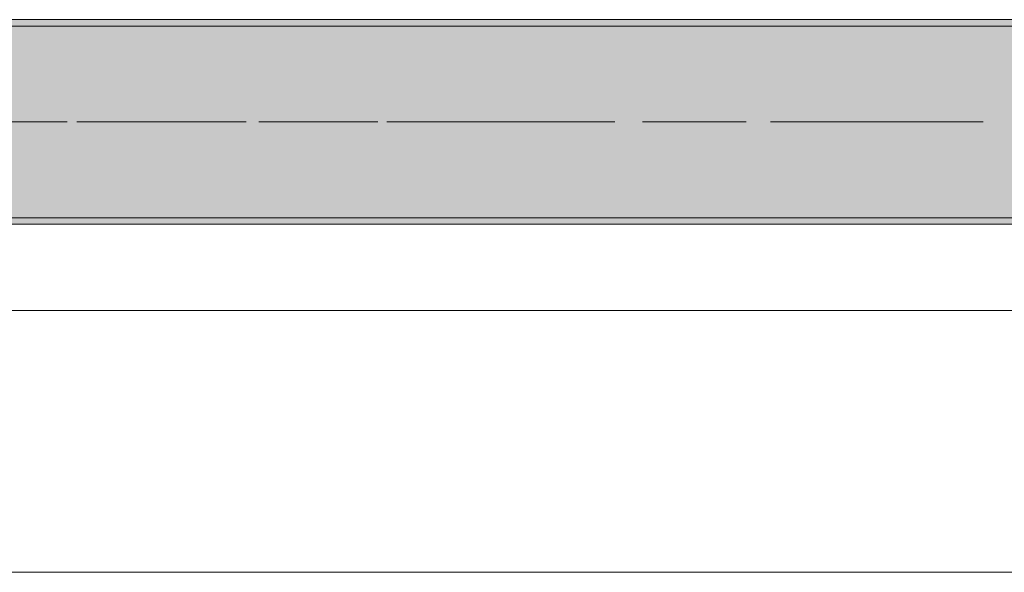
# Model space of a CAD drawing. Header units: metres. Extents: x -3.6 to 84.5, y -11 to 16.8.
# Tile 85 of 256: x 30.006 to 31.545, y -0.155 to 0.71. Entities that reach past the tile are written whole.
import ezdxf

# ---------------------------------------------------------------- set-up
doc = ezdxf.new("R2010")
doc.units = ezdxf.units.M
doc.header["$MEASUREMENT"] = 0
doc.linetypes.add('Achse', pattern=[0.2, 0.1, -0.05, 0, -0.05])
doc.linetypes.add('Strichlinie doppelt', pattern=[0.546806, 0.264583, -0.105833, 0.070556, -0.105833])
for name, color, linetype in [('451 - Universal.Achsen Raster', 7, 'Continuous'), ('604 - Struktur.Wand Aussen', 7, 'Continuous'), ('608 - Struktur.Träger', 7, 'Continuous')]:
    doc.layers.add(name, color=color, linetype=linetype)
pattern_1 = [(45, (0, 0), (-0.01767767, 0.01767767), [0, -0.025])]

msp = doc.modelspace()

# ---------------------------------------------------------------- hatches: boundary and pattern name
at = {"layer": '608 - Struktur.Träger', "linetype": 'Continuous', "lineweight": 0, "true_color": 0x000000}
h = msp.add_hatch(dxfattribs=at)
h.set_pattern_fill('Gips_0001', color=18, style=0, pattern_type=2)
h.set_pattern_definition(pattern_1)
h.paths.add_polyline_path([(29.49, 0.7), (32.77, 0.7), (32.77, 0.71), (29.49, 0.71)])
h = msp.add_hatch(dxfattribs=at)
h.set_pattern_fill('Beton__Stahlbeton_0001', color=18, style=0, pattern_type=2)
h.set_pattern_definition([(45, (0, 0), (-0.08485281, 0.08485281), []), (45, (-0.04243, 0.04243), (-0.08485281, 0.08485281), [0.09, -0.03])])
h.paths.add_polyline_path([(0.69, 0.7), (0.38, 0.7), (0.38, 0.4), (0.69, 0.4), (3.97, 0.4), (4.29, 0.4), (7.57, 0.4), (7.89, 0.4), (11.17, 0.4), (11.49, 0.4), (14.77, 0.4), (15.09, 0.4), (18.37, 0.4), (18.69, 0.4), (21.97, 0.4), (22.29, 0.4), (25.57, 0.4), (25.89, 0.4), (29.17, 0.4), (29.49, 0.4), (32.77, 0.4), (33.09, 0.4), (36.37, 0.4), (36.69, 0.4), (39.97, 0.4), (40.29, 0.4), (43.57, 0.4), (43.89, 0.4), (47.17, 0.4), (47.49, 0.4), (50.77, 0.4), (51.09, 0.4), (51.8, 0.4), (51.97, 0.4), (54.37, 0.4), (54.69, 0.4), (57.97, 0.4), (58.29, 0.4), (61.57, 0.4), (61.88, 0.4), (61.88, 0.7), (61.57, 0.7), (58.29, 0.7), (57.97, 0.7), (54.69, 0.7), (54.37, 0.7), (51.97, 0.7), (51.8, 0.7), (51.09, 0.7), (50.77, 0.7), (47.49, 0.7), (47.17, 0.7), (43.89, 0.7), (43.57, 0.7), (40.29, 0.7), (39.935, 0.7), (36.69, 0.7), (36.37, 0.7), (33.09, 0.7), (32.77, 0.7), (29.49, 0.7), (29.17, 0.7), (25.89, 0.7), (25.57, 0.7), (22.29, 0.7), (21.97, 0.7), (18.69, 0.7), (18.37, 0.7), (15.09, 0.7), (14.77, 0.7), (11.49, 0.7), (11.17, 0.7), (7.89, 0.7), (7.57, 0.7), (4.29, 0.7), (3.97, 0.7)])
h = msp.add_hatch(dxfattribs=at)
h.set_pattern_fill('Gips_0001', color=18, style=0, pattern_type=2)
h.set_pattern_definition(pattern_1)
h.paths.add_polyline_path([(32.77, 0.4), (29.49, 0.4), (29.49, 0.39), (32.77, 0.39)])

# ---------------------------------------------------------------- linework, layer by layer
at = {"layer": '451 - Universal.Achsen Raster', "color": 160, "linetype": 'Strichlinie doppelt', "lineweight": 9, "true_color": 0x3232ff}
msp.add_line((64.935, 0.55), (-3.175, 0.55), dxfattribs=at)
at = {"layer": '604 - Struktur.Wand Aussen', "color": 7, "linetype": 'Continuous', "lineweight": 13}
for p, q in [((32.34, 0.255), (29.94, 0.255)), ((29.94, -0.155), (32.34, -0.155))]:
    msp.add_line(p, q, dxfattribs=at)
at = {"layer": '608 - Struktur.Träger', "color": 7, "linetype": 'Continuous', "lineweight": 13}
for p, q in [((0.38, 0.71), (61.88, 0.71)), ((32.77, 0.7), (29.49, 0.7)), ((0.38, 0.39), (61.88, 0.39))]:
    msp.add_line(p, q, dxfattribs=at)
at = {"layer": '608 - Struktur.Träger', "color": 7, "linetype": 'Continuous', "lineweight": 5}
for p, q in [((32.77, 0.71), (29.49, 0.71)), ((32.77, 0.39), (29.49, 0.39))]:
    msp.add_line(p, q, dxfattribs=at)
at = {"layer": '608 - Struktur.Träger', "color": 7, "linetype": 'Achse', "lineweight": 9}
msp.add_line((0.38, 0.55), (61.88, 0.55), dxfattribs=at)
at = {"layer": '608 - Struktur.Träger', "color": 7, "linetype": 'Continuous', "lineweight": 13, "flags": 128}
msp.add_lwpolyline([(54.69, 0.4), (54.37, 0.4), (51.97, 0.4), (51.8, 0.4), (51.09, 0.4), (50.77, 0.4), (47.49, 0.4), (47.17, 0.4), (43.89, 0.4), (43.57, 0.4), (40.29, 0.4), (39.97, 0.4), (36.69, 0.4), (36.37, 0.4), (33.09, 0.4), (32.77, 0.4), (29.49, 0.4), (29.17, 0.4), (25.89, 0.4), (25.57, 0.4), (22.29, 0.4), (21.97, 0.4), (18.69, 0.4), (18.37, 0.4)], dxfattribs=at)

doc.saveas('drawing.dxf')
